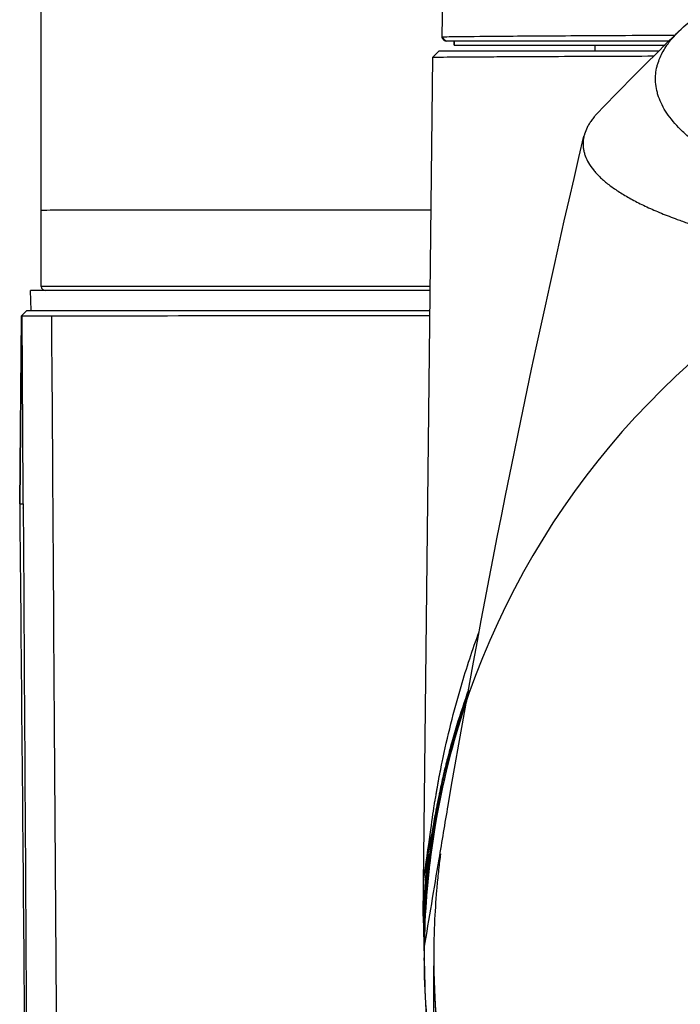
# Model space of a CAD drawing. Header units: millimetres. Extents: x 0 to 4378, y 0 to 2376.
# Tile 114 of 256: x 772 to 805, y 2044 to 2093. Entities that reach past the tile are written whole.
import ezdxf

# ---------------------------------------------------------------- set-up
doc = ezdxf.new("R2010")
doc.units = ezdxf.units.MM
doc.header["$LTSCALE"] = 0.2

# ---------------------------------------------------------------- blocks, each defined once
blk = doc.blocks.new('A$C6f7b2573')
for p, q in [((-38.555, -64.992), (-38.555, -64.993)), ((-38.555, -64.993), (-38.555, -64.992)), ((-38.002, -64.979), (-38.002, -64.979)), ((-38.001, -64.979), (-38.001, -64.979)), ((-38.002, -65.4), (-38.002, -65.2)), ((-38.002, -65.4), (-27.53, -65.4)), ((-38.001, -65.2), (-38.001, -65.4)), ((-31.005, -65.4), (-31.005, -65.7)), ((-39.531, -108.7), (-39.053, -66)), ((-27.834, -65.7), (-38.75, -65.7)), ((-58.505, -77.4), (-58.505, -73.6)), ((-57.805, -73.593), (-57.805, -73.597)), ((-54.713, -73.587), (-54.713, -73.587)), ((-39.183, -77.6), (-59.032, -77.6)), ((-59.005, -78.6), (-59.032, -77.6)), ((-39.181, -77.4), (-58.505, -77.4)), ((-59.226, -78.6), (-59.495, -78.866)), ((-59.226, -78.6), (-39.194, -78.6)), ((-59.495, -78.877), (-59.577, -88.2)), ((-59.577, -88.2), (-59.495, -78.9)), ((-59.454, -78.9), (-59.456, -78.9)), ((-59.577, -88.2), (-59.576, -88.198)), ((-59.576, -88.2), (-59.576, -88.2)), ((-39.531, -108.7), (-39.496, -105.6)), ((-39.491, -108.7), (-39.531, -108.7)), ((-39.531, -108.7), (-39.491, -110.768)), ((-39.491, -108.7), (-39.491, -110.768)), ((-39.486, -110.908), (-39.491, -110.768)), ((-39.486, -110.908), (-39.481, -110.91)), ((-39.486, -110.908), (-39.48, -111.066))]:
    blk.add_line(p, q)
for centre, radius, start, end in [((-0.005, -110.7), 39.476, 18.805, 18.7921), ((-58.305, -77.4), 0.2, 180, 270), ((-0.005, -110.7), 39.537, 160.6859, 177.1004), ((-0.005, -110.7), 39.476, 161.2494, 177.0981), ((-0.005, -110.7), 39.537, 172.5885, 177.1003), ((-0.005, -110.7), 39.476, 172.5771, 188.3165)]:
    blk.add_arc(centre, radius, start, end)
for centre, major_axis, ratio, start_param, end_param in [((-38.356, -65), (0, -0.2), 0.999987, 4.712389, 6.283135), ((1087.242, -79.75), (-1148.009, -8.44), 0.00035, 0.045577, 0.048787), ((35.678, 11.827), (-14.57, 3024.115), 0.031616, 1.603727, 1.61982)]:
    blk.add_ellipse(centre, major_axis=major_axis, ratio=ratio, start_param=start_param, end_param=end_param)
for points, knots in [([(-38.592, -64.995), (-38.58, -64.451), (-38.573, -63.922), (-38.564, -62.918), (-38.561, -62.453), (-38.558, -61.262), (-38.557, -60.498), (-38.556, -58.983), (-38.556, -58.219), (-38.555, -56.738), (-38.555, -56.019), (-38.555, -55.3)], [0, 0, 0, 0, 0.237553, 0.237553, 0.413634, 0.413634, 0.645747, 0.645747, 0.875471, 0.875471, 1.091445, 1.091445, 1.091445, 1.091445]), ([(-3.072, -75.403), (-3.666, -75.381), (-4.255, -75.36), (-5.431, -75.307), (-6.016, -75.275), (-7.761, -75.161), (-8.904, -75.063), (-10.338, -74.908), (-10.655, -74.871), (-11.329, -74.789), (-11.685, -74.743), (-14.86, -74.308), (-17.445, -73.773), (-19.968, -73.029), (-20.255, -72.94), (-20.836, -72.752), (-21.143, -72.648), (-21.576, -72.493), (-21.714, -72.443), (-22.128, -72.287), (-22.398, -72.181), (-23.731, -71.627), (-24.654, -71.15), (-25.794, -70.402), (-26.133, -70.147), (-26.579, -69.759), (-26.718, -69.628), (-27.106, -69.228), (-27.323, -68.957), (-27.664, -68.413), (-27.789, -68.141), (-27.893, -67.8), (-27.911, -67.73), (-27.958, -67.523), (-27.978, -67.383), (-27.995, -67.107), (-27.993, -66.97), (-27.967, -66.709), (-27.946, -66.583), (-27.9, -66.399), (-27.883, -66.34), (-27.828, -66.168), (-27.782, -66.053), (-27.636, -65.738), (-27.518, -65.539), (-27.249, -65.169), (-27.105, -64.997), (-26.659, -64.531), (-26.319, -64.24), (-25.336, -63.528), (-24.626, -63.115), (-23.394, -62.525), (-22.956, -62.334), (-22.259, -62.055), (-22.02, -61.964), (-21.53, -61.785), (-21.278, -61.696), (-21.019, -61.61)], [0.000673, 0.000673, 0.000673, 0.000673, 0.17971, 0.17971, 0.359414, 0.359414, 0.719115, 0.719115, 0.821903, 0.821903, 0.939217, 0.939217, 1.878781, 1.878781, 2.003585, 2.003585, 2.132306, 2.132306, 2.194382, 2.194382, 2.320835, 2.320835, 2.839695, 2.839695, 3.097862, 3.097862, 3.226611, 3.226611, 3.487514, 3.487514, 3.742939, 3.742939, 3.808139, 3.808139, 3.938003, 3.938003, 4.064823, 4.064823, 4.184569, 4.184569, 4.240791, 4.240791, 4.350575, 4.350575, 4.547218, 4.547218, 4.711517, 4.711517, 4.997302, 4.997302, 5.425596, 5.425596, 5.639642, 5.639642, 5.746661, 5.746661, 5.853484, 5.853484, 5.853484, 5.853484]), ([(-38.592, -64.995), (-38.592, -64.995), (-38.592, -64.995), (-38.592, -64.995), (-38.59, -64.993), (-38.516, -64.989), (-38.379, -64.986), (-38.375, -64.986), (-38.371, -64.986), (-38.366, -64.986), (-38.085, -64.979), (-37.527, -64.972), (-36.717, -64.964), (-36.7, -64.964), (-36.683, -64.964), (-36.666, -64.964), (-35.85, -64.956), (-34.793, -64.949), (-33.503, -64.941), (-32.186, -64.933), (-30.605, -64.923), (-28.825, -64.915), (-28.767, -64.915), (-28.708, -64.915), (-28.649, -64.914), (-28.126, -64.912), (-27.586, -64.91), (-27.029, -64.908)], [0.0610408, 0.0610408, 0.0610408, 0.0610408, 0.063604, 0.063604, 0.063604, 0.125, 0.125, 0.125, 0.1269497, 0.1269497, 0.1269497, 0.25, 0.25, 0.25, 0.2525669, 0.2525669, 0.2525669, 0.375, 0.375, 0.375, 0.5, 0.5, 0.5, 0.5041101, 0.5041101, 0.5041101, 0.5405622, 0.5405622, 0.5405622, 0.5405622]), ([(-38.356, -65.2), (-38.359, -65.2), (-38.363, -65.2), (-38.372, -65.2), (-38.378, -65.2), (-38.384, -65.2), (-38.386, -65.2), (-38.387, -65.2), (-38.387, -65.2), (-38.387, -65.2), (-38.388, -65.2), (-38.388, -65.2), (-38.388, -65.2), (-38.388, -65.2), (-38.388, -65.2), (-38.388, -65.2), (-38.388, -65.2), (-38.388, -65.2), (-38.388, -65.2), (-38.388, -65.2), (-38.388, -65.2), (-38.388, -65.2), (-38.388, -65.2), (-38.388, -65.2), (-38.388, -65.2), (-38.388, -65.2), (-38.388, -65.2), (-38.389, -65.2), (-38.389, -65.2), (-38.389, -65.2), (-38.389, -65.2), (-38.389, -65.2), (-38.389, -65.2), (-38.389, -65.2), (-38.389, -65.2), (-38.389, -65.2), (-38.389, -65.2), (-38.389, -65.2), (-38.389, -65.2), (-38.389, -65.2), (-38.389, -65.2), (-38.389, -65.2), (-38.389, -65.2), (-38.389, -65.2), (-38.389, -65.2), (-38.389, -65.2), (-38.389, -65.2), (-38.389, -65.2), (-38.389, -65.2), (-38.389, -65.2), (-38.389, -65.2), (-38.389, -65.2), (-38.389, -65.2), (-38.389, -65.2), (-38.389, -65.2), (-38.389, -65.2), (-38.389, -65.2), (-38.389, -65.2), (-38.389, -65.2), (-38.389, -65.2), (-38.59, -65.091), (-38.589, -64.997)], [0, 0, 0, 0, 0.0808532, 0.0808532, 0.2021476, 0.2021476, 0.2627619, 0.2627619, 0.2703281, 0.2703281, 0.2769468, 0.2769468, 0.2827368, 0.2827368, 0.2878016, 0.2878016, 0.2900169, 0.2900169, 0.2920934, 0.2920934, 0.2940399, 0.2940399, 0.2958645, 0.2958645, 0.2992852, 0.2992852, 0.3007813, 0.3007813, 0.3035861, 0.3035861, 0.3060396, 0.3060396, 0.3081858, 0.3081858, 0.3100631, 0.3100631, 0.3117053, 0.3117053, 0.3145782, 0.3145782, 0.3167313, 0.3167313, 0.3183449, 0.3183449, 0.3207636, 0.3207636, 0.3219702, 0.3219702, 0.3225722, 0.3225722, 0.3228724, 0.3228724, 0.3230222, 0.3230222, 0.323097, 0.323097, 0.3231343, 0.3231343, 0.3231529, 0.3231529, 0.3516807, 0.3516807, 0.3516807, 0.3516807]), ([(-38.389, -65.2), (-38.389, -65.2), (-38.389, -65.2), (-38.389, -65.2), (-38.389, -65.2), (-38.39, -65.2), (-38.39, -65.2), (-38.393, -65.2), (-38.396, -65.2), (-38.409, -65.199), (-38.419, -65.198), (-38.432, -65.195), (-38.435, -65.195), (-38.459, -65.188), (-38.479, -65.18), (-38.514, -65.157), (-38.531, -65.142), (-38.558, -65.109), (-38.568, -65.09), (-38.583, -65.049), (-38.588, -65.028), (-38.589, -65.003), (-38.589, -65), (-38.589, -64.997)], [0, 0, 0, 0, 0.00001228, 0.00001228, 0.00004074, 0.00004074, 0.00019252, 0.00019252, 0.00100217, 0.00100217, 0.00402918, 0.00402918, 0.00503568, 0.00503568, 0.01140539, 0.01140539, 0.01782645, 0.01782645, 0.02424103, 0.02424103, 0.0307149, 0.0307149, 0.0317136, 0.0317136, 0.0317136, 0.0317136]), ([(-27.327, -65.2), (-27.659, -65.2), (-27.986, -65.2), (-28.305, -65.2), (-28.317, -65.2), (-28.33, -65.2), (-28.342, -65.2), (-30.153, -65.2), (-31.77, -65.2), (-33.118, -65.2), (-33.146, -65.2), (-33.174, -65.2), (-33.202, -65.2), (-34.52, -65.2), (-35.598, -65.2), (-36.431, -65.2), (-36.46, -65.2), (-36.489, -65.2), (-36.518, -65.2), (-37.322, -65.2), (-37.879, -65.2), (-38.163, -65.2), (-38.176, -65.2), (-38.189, -65.2), (-38.201, -65.2), (-38.35, -65.2), (-38.388, -65.2), (-38.388, -65.2)], [0.4781404, 0.4781404, 0.4781404, 0.4781404, 0.5, 0.5, 0.5, 0.5008486, 0.5008486, 0.5008486, 0.625, 0.625, 0.625, 0.6275639, 0.6275639, 0.6275639, 0.75, 0.75, 0.75, 0.7542782, 0.7542782, 0.7542782, 0.875, 0.875, 0.875, 0.8806422, 0.8806422, 0.8806422, 0.9502404, 0.9502404, 0.9502404, 0.9502404]), ([(-38.75, -65.7), (-38.798, -65.747), (-38.849, -65.798), (-38.987, -65.935), (-39.02, -65.967), (-39.053, -66)], [0, 0, 0, 0, 0.02500117, 0.02500117, 0.06575838, 0.06575838, 0.06575838, 0.06575838]), ([(-39.053, -66), (-39.05, -66), (-39.003, -65.999), (-38.795, -65.997), (-38.602, -65.996), (-38.144, -65.992), (-37.915, -65.99), (-37.209, -65.985), (-36.668, -65.982), (-35.632, -65.976), (-35.198, -65.973), (-34.062, -65.967), (-33.325, -65.963), (-31.84, -65.957), (-31.111, -65.954), (-29.621, -65.948), (-28.869, -65.946), (-28.079, -65.943)], [0.031642, 0.031642, 0.031642, 0.031642, 0.348943, 0.348943, 0.767417, 0.767417, 1.066165, 1.066165, 1.560188, 1.560188, 1.865568, 1.865568, 2.298337, 2.298337, 2.664972, 2.664972, 3.003063, 3.003063, 3.003063, 3.003063]), ([(-30.845, -68.755), (-30.86, -68.771), (-30.875, -68.787), (-30.89, -68.802), (-30.902, -68.815), (-30.913, -68.828), (-30.925, -68.84), (-30.966, -68.886), (-31.005, -68.931), (-31.041, -68.975), (-31.089, -69.034), (-31.134, -69.091), (-31.175, -69.149), (-31.216, -69.207), (-31.255, -69.265), (-31.289, -69.323), (-31.325, -69.382), (-31.357, -69.44), (-31.386, -69.498), (-31.441, -69.607), (-31.484, -69.716), (-31.517, -69.824), (-31.519, -69.832), (-31.522, -69.841), (-31.524, -69.849), (-31.541, -69.908), (-31.555, -69.967), (-31.565, -70.025), (-31.571, -70.055), (-31.575, -70.084), (-31.579, -70.113), (-31.583, -70.143), (-31.586, -70.172), (-31.588, -70.202), (-31.59, -70.231), (-31.591, -70.26), (-31.592, -70.29), (-31.592, -70.319), (-31.592, -70.349), (-31.591, -70.378), (-31.589, -70.437), (-31.584, -70.496), (-31.575, -70.554), (-31.566, -70.613), (-31.555, -70.672), (-31.54, -70.73), (-31.525, -70.789), (-31.507, -70.848), (-31.486, -70.906), (-31.443, -71.025), (-31.387, -71.142), (-31.32, -71.257), (-31.252, -71.375), (-31.171, -71.491), (-31.079, -71.605), (-31.033, -71.664), (-30.983, -71.721), (-30.931, -71.779), (-30.878, -71.837), (-30.822, -71.894), (-30.763, -71.951), (-30.704, -72.009), (-30.642, -72.066), (-30.577, -72.122), (-30.512, -72.18), (-30.443, -72.236), (-30.372, -72.293), (-30.229, -72.406), (-30.077, -72.516), (-29.907, -72.63), (-29.824, -72.684), (-29.738, -72.74), (-29.646, -72.796), (-29.558, -72.85), (-29.465, -72.905), (-29.367, -72.961), (-29.272, -73.015), (-29.173, -73.069), (-29.07, -73.124), (-28.969, -73.178), (-28.864, -73.232), (-28.755, -73.286), (-28.648, -73.339), (-28.537, -73.392), (-28.422, -73.446), (-28.309, -73.498), (-28.192, -73.551), (-28.071, -73.604), (-27.952, -73.656), (-27.83, -73.707), (-27.703, -73.76), (-27.578, -73.811), (-27.45, -73.862), (-27.317, -73.914), (-27.187, -73.964), (-27.053, -74.015), (-26.915, -74.065), (-26.829, -74.097), (-26.742, -74.128), (-26.652, -74.16), (-26.601, -74.178), (-26.549, -74.197), (-26.496, -74.215), (-26.425, -74.239), (-26.353, -74.264), (-26.28, -74.289), (-26.208, -74.313), (-26.135, -74.337), (-26.061, -74.362), (-25.914, -74.41), (-25.763, -74.458), (-25.609, -74.506), (-25.307, -74.601), (-24.99, -74.695), (-24.658, -74.788), (-24.334, -74.879), (-23.997, -74.969), (-23.645, -75.058), (-23.473, -75.102), (-23.296, -75.146), (-23.117, -75.189), (-23.028, -75.211), (-22.938, -75.232), (-22.847, -75.254), (-22.802, -75.264), (-22.756, -75.275), (-22.711, -75.286), (-22.665, -75.296), (-22.619, -75.307), (-22.574, -75.317), (-22.482, -75.338), (-22.39, -75.359), (-22.297, -75.38), (-22.204, -75.401), (-22.111, -75.422), (-22.017, -75.442), (-21.923, -75.463), (-21.828, -75.483), (-21.733, -75.504), (-21.685, -75.514), (-21.638, -75.524), (-21.59, -75.534), (-21.542, -75.544), (-21.494, -75.554), (-21.446, -75.564), (-21.255, -75.604), (-21.06, -75.644), (-20.862, -75.683), (-20.666, -75.722), (-20.467, -75.76), (-20.265, -75.798), (-20.152, -75.82), (-20.037, -75.841), (-19.921, -75.862), (-19.627, -75.916), (-19.332, -75.969), (-19.035, -76.019), (-18.825, -76.055), (-18.614, -76.091), (-18.402, -76.125), (-18.295, -76.142), (-18.188, -76.16), (-18.081, -76.177), (-17.974, -76.194), (-17.866, -76.211), (-17.758, -76.227), (-17.649, -76.244), (-17.541, -76.261), (-17.432, -76.277), (-17.322, -76.293), (-17.213, -76.31), (-17.103, -76.326), (-16.992, -76.342), (-16.882, -76.358), (-16.771, -76.374), (-16.66, -76.39), (-16.549, -76.406), (-16.437, -76.421), (-16.212, -76.452), (-15.987, -76.483), (-15.762, -76.513), (-15.648, -76.528), (-15.534, -76.543), (-15.42, -76.557), (-15.306, -76.572), (-15.191, -76.586), (-15.077, -76.601), (-14.961, -76.615), (-14.846, -76.629), (-14.731, -76.643), (-14.614, -76.657), (-14.498, -76.671), (-14.382, -76.685), (-14.266, -76.699), (-14.149, -76.712), (-14.032, -76.726), (-13.914, -76.739), (-13.797, -76.753), (-13.679, -76.766), (-13.442, -76.792), (-13.205, -76.818), (-12.968, -76.842), (-12.848, -76.855), (-12.728, -76.867), (-12.609, -76.879), (-12.489, -76.891), (-12.368, -76.903), (-12.248, -76.915), (-12.127, -76.927), (-12.006, -76.939), (-11.886, -76.95), (-11.764, -76.962), (-11.642, -76.973), (-11.521, -76.984), (-11.421, -76.993), (-11.322, -77.002), (-11.222, -77.011), (-11.2, -77.013), (-11.177, -77.015), (-11.155, -77.017), (-11.032, -77.028), (-10.909, -77.038), (-10.787, -77.049), (-10.539, -77.07), (-10.292, -77.09), (-10.046, -77.11), (-9.796, -77.129), (-9.547, -77.148), (-9.299, -77.166), (-9.047, -77.185), (-8.796, -77.202), (-8.546, -77.219), (-8.292, -77.236), (-8.039, -77.252), (-7.788, -77.268), (-7.532, -77.283), (-7.277, -77.298), (-7.024, -77.312), (-6.766, -77.326), (-6.51, -77.34), (-6.256, -77.352), (-5.996, -77.365), (-5.739, -77.377), (-5.483, -77.388), (-5.223, -77.399), (-4.963, -77.41), (-4.707, -77.42), (-4.444, -77.429), (-4.185, -77.438), (-3.927, -77.447), (-3.796, -77.451), (-3.666, -77.455), (-3.536, -77.458), (-3.404, -77.462), (-3.274, -77.466), (-3.144, -77.469), (-3.12, -77.47), (-3.097, -77.47), (-3.073, -77.47)], [0.2447927, 0.2447927, 0.2447927, 0.2447927, 0.2477034, 0.2477034, 0.2477034, 0.25, 0.25, 0.25, 0.2582886, 0.2582886, 0.2582886, 0.2691214, 0.2691214, 0.2691214, 0.2801705, 0.2801705, 0.2801705, 0.2913913, 0.2913913, 0.2913913, 0.3125, 0.3125, 0.3125, 0.3141312, 0.3141312, 0.3141312, 0.3256078, 0.3256078, 0.3256078, 0.3313866, 0.3313866, 0.3313866, 0.3371928, 0.3371928, 0.3371928, 0.3430268, 0.3430268, 0.3430268, 0.3488891, 0.3488891, 0.3488891, 0.3607001, 0.3607001, 0.3607001, 0.3726291, 0.3726291, 0.3726291, 0.3846813, 0.3846813, 0.3846813, 0.4091784, 0.4091784, 0.4091784, 0.4342205, 0.4342205, 0.4342205, 0.4469543, 0.4469543, 0.4469543, 0.4598348, 0.4598348, 0.4598348, 0.4728654, 0.4728654, 0.4728654, 0.4860502, 0.4860502, 0.4860502, 0.5126453, 0.5126453, 0.5126453, 0.5255293, 0.5255293, 0.5255293, 0.538075, 0.538075, 0.538075, 0.550309, 0.550309, 0.550309, 0.5622545, 0.5622545, 0.5622545, 0.5739321, 0.5739321, 0.5739321, 0.58536, 0.58536, 0.58536, 0.5965545, 0.5965545, 0.5965545, 0.6075301, 0.6075301, 0.6075301, 0.6183, 0.6183, 0.6183, 0.625, 0.625, 0.625, 0.6288766, 0.6288766, 0.6288766, 0.6340986, 0.6340986, 0.6340986, 0.6392789, 0.6392789, 0.6392789, 0.6495199, 0.6495199, 0.6495199, 0.6695575, 0.6695575, 0.6695575, 0.6890594, 0.6890594, 0.6890594, 0.6986281, 0.6986281, 0.6986281, 0.7033699, 0.7033699, 0.7033699, 0.7057305, 0.7057305, 0.7057305, 0.7080842, 0.7080842, 0.7080842, 0.7127719, 0.7127719, 0.7127719, 0.7174336, 0.7174336, 0.7174336, 0.72207, 0.72207, 0.72207, 0.7243789, 0.7243789, 0.7243789, 0.7266817, 0.7266817, 0.7266817, 0.7358337, 0.7358337, 0.7358337, 0.7448943, 0.7448943, 0.7448943, 0.75, 0.75, 0.75, 0.7629506, 0.7629506, 0.7629506, 0.7721234, 0.7721234, 0.7721234, 0.7767514, 0.7767514, 0.7767514, 0.7814076, 0.7814076, 0.7814076, 0.7860925, 0.7860925, 0.7860925, 0.7908067, 0.7908067, 0.7908067, 0.7955507, 0.7955507, 0.7955507, 0.8003249, 0.8003249, 0.8003249, 0.8099662, 0.8099662, 0.8099662, 0.8148344, 0.8148344, 0.8148344, 0.8197352, 0.8197352, 0.8197352, 0.824669, 0.824669, 0.824669, 0.8296365, 0.8296365, 0.8296365, 0.8346384, 0.8346384, 0.8346384, 0.8396753, 0.8396753, 0.8396753, 0.8498568, 0.8498568, 0.8498568, 0.8550029, 0.8550029, 0.8550029, 0.8601868, 0.8601868, 0.8601868, 0.8654093, 0.8654093, 0.8654093, 0.8706713, 0.8706713, 0.8706713, 0.875, 0.875, 0.875, 0.8759735, 0.8759735, 0.8759735, 0.8813174, 0.8813174, 0.8813174, 0.8921352, 0.8921352, 0.8921352, 0.9031331, 0.9031331, 0.9031331, 0.9143197, 0.9143197, 0.9143197, 0.9257045, 0.9257045, 0.9257045, 0.9372979, 0.9372979, 0.9372979, 0.9491111, 0.9491111, 0.9491111, 0.9611564, 0.9611564, 0.9611564, 0.9734471, 0.9734471, 0.9734471, 0.9859982, 0.9859982, 0.9859982, 0.9923764, 0.9923764, 0.9923764, 0.9988259, 0.9988259, 0.9988259, 1, 1, 1, 1]), ([(-39.48, -110.293), (-39.234, -108.82), (-38.988, -107.346), (-38.742, -105.873), (-38.593, -104.983), (-38.444, -104.093), (-38.293, -103.2), (-36.466, -92.433), (-34.204, -81.164), (-31.546, -69.933)], [-0.682376, -0.682376, -0.682376, -0.682376, -0.183047, -0.183047, -0.183047, 0.118494, 0.118494, 0.118494, 3.753028, 3.753028, 3.753028, 3.753028]), ([(-58.505, -73.6), (-58.505, -73.603), (-56.999, -73.589), (-51.201, -73.584), (-46.909, -73.584), (-40.766, -73.586), (-39.963, -73.586), (-39.138, -73.586)], [0, 0, 0, 0, 0.25, 0.25, 0.5, 0.5, 0.5364054, 0.5364054, 0.5364054, 0.5364054]), ([(-59.454, -78.859), (-59.358, -78.862), (-59.005, -78.863), (-58.258, -78.857), (-58.127, -78.856), (-57.987, -78.855)], [0.191888, 0.191888, 0.191888, 0.191888, 1.120006, 1.120006, 1.298288, 1.298288, 1.298288, 1.298288]), ([(-57.987, -78.855), (-57.624, -78.858), (-57.172, -78.858), (-54.786, -78.855), (-52.128, -78.852), (-45.983, -78.846), (-42.781, -78.843), (-39.197, -78.84)], [-17.369003, -17.369003, -17.369003, -17.369003, -16.819749, -16.819749, -15.036151, -15.036151, -13.597402, -13.597402, -13.597402, -13.597402]), ([(-39.511, -106.977), (-39.26, -105.12), (-39.083, -103.861), (-38.982, -103.2), (-38.975, -103.16), (-38.97, -103.122), (-38.964, -103.087), (-38.956, -103.035), (-38.944, -102.959), (-38.941, -102.945), (-38.937, -102.916), (-38.921, -102.822), (-38.895, -102.664), (-38.885, -102.607), (-38.874, -102.542), (-38.861, -102.47), (-38.856, -102.44), (-38.851, -102.41), (-38.845, -102.378), (-38.836, -102.322), (-38.825, -102.263), (-38.814, -102.199), (-38.802, -102.135), (-38.784, -102.036), (-38.777, -101.996), (-38.718, -101.678), (-38.658, -101.373), (-38.592, -101.052), (-38.329, -99.769), (-38.014, -98.51), (-37.651, -97.278), (-37.379, -96.358), (-37.081, -95.454), (-36.756, -94.567)], [0.0430512, 0.0430512, 0.0430512, 0.0430512, 0.0871803, 0.0871803, 0.0871803, 0.0898437, 0.0898437, 0.0898437, 0.09375, 0.09375, 0.09375, 0.1015625, 0.1015625, 0.1015625, 0.1043487, 0.1043487, 0.1043487, 0.1054687, 0.1054687, 0.1054687, 0.1074219, 0.1074219, 0.1074219, 0.109375, 0.109375, 0.109375, 0.125, 0.125, 0.125, 0.1875, 0.1875, 0.1875, 0.2341854, 0.2341854, 0.2341854, 0.2341854]), ([(-37.287, -97.461), (-37.313, -97.531), (-37.337, -97.602), (-37.362, -97.672), (-37.568, -98.26), (-37.762, -98.859), (-37.943, -99.469), (-38.034, -99.774), (-38.121, -100.081), (-38.205, -100.392), (-38.247, -100.547), (-38.288, -100.703), (-38.329, -100.86), (-38.364, -100.994), (-38.387, -101.086), (-38.433, -101.271), (-38.44, -101.301), (-38.448, -101.334), (-38.457, -101.369), (-38.533, -101.683), (-38.595, -101.956), (-38.647, -102.187), (-38.679, -102.332), (-38.706, -102.46), (-38.73, -102.572), (-38.735, -102.598), (-38.741, -102.623), (-38.746, -102.647), (-38.769, -102.759), (-38.788, -102.853), (-38.803, -102.928), (-38.82, -103.01), (-38.825, -103.034), (-38.839, -103.107), (-38.841, -103.116), (-38.842, -103.125), (-38.844, -103.134), (-38.848, -103.155), (-38.853, -103.177), (-38.857, -103.2), (-38.966, -103.76), (-39.149, -104.765), (-39.408, -106.215)], [0.8087376, 0.8087376, 0.8087376, 0.8087376, 0.8125, 0.8125, 0.8125, 0.84375, 0.84375, 0.84375, 0.859375, 0.859375, 0.859375, 0.8671875, 0.8671875, 0.8671875, 0.8739116, 0.8739116, 0.8739116, 0.875, 0.875, 0.875, 0.8846211, 0.8846211, 0.8846211, 0.890625, 0.890625, 0.890625, 0.8919972, 0.8919972, 0.8919972, 0.8984375, 0.8984375, 0.8984375, 0.9054604, 0.9054604, 0.9054604, 0.90625, 0.90625, 0.90625, 0.9079779, 0.9079779, 0.9079779, 0.9507293, 0.9507293, 0.9507293, 0.9507293]), ([(-39.531, -108.7), (-39.509, -108.266), (-39.481, -107.802), (-39.443, -107.31), (-39.431, -107.145), (-39.413, -106.929), (-39.403, -106.808), (-39.382, -106.565), (-39.357, -106.282), (-39.325, -105.96), (-39.314, -105.845), (-39.302, -105.725), (-39.289, -105.6)], [0, 0, 0, 0, 0.0234375, 0.0234375, 0.0234375, 0.03125, 0.03125, 0.03125, 0.046875, 0.046875, 0.046875, 0.05245463, 0.05245463, 0.05245463, 0.05245463]), ([(-39.248, -105.6), (-39.268, -105.755), (-39.287, -105.902), (-39.303, -106.04), (-39.322, -106.194), (-39.338, -106.337), (-39.353, -106.469), (-39.367, -106.598), (-39.374, -106.673), (-39.39, -106.825), (-39.39, -106.83), (-39.391, -106.836), (-39.391, -106.841), (-39.456, -107.493), (-39.501, -108.113), (-39.531, -108.7)], [0.94607416, 0.94607416, 0.94607416, 0.94607416, 0.953125, 0.953125, 0.953125, 0.9609375, 0.9609375, 0.9609375, 0.96849861, 0.96849861, 0.96849861, 0.96875, 0.96875, 0.96875, 1, 1, 1, 1]), ([(-38.672, -105.6), (-38.68, -105.658), (-38.687, -105.717), (-38.73, -106.048), (-38.762, -106.322), (-38.819, -106.869), (-38.846, -107.143), (-38.915, -107.964), (-38.95, -108.513), (-38.984, -109.335), (-38.993, -109.61), (-39.002, -110.021), (-39.004, -110.158), (-39.007, -110.433), (-39.007, -110.57), (-39.007, -110.845), (-39.007, -110.982), (-39.004, -111.256), (-39.002, -111.393), (-38.993, -111.804), (-38.985, -112.079), (-38.962, -112.628), (-38.948, -112.902), (-38.913, -113.45), (-38.893, -113.724), (-38.823, -114.546), (-38.765, -115.093), (-38.626, -116.186), (-38.544, -116.732), (-38.404, -117.549), (-38.355, -117.822), (-38.25, -118.365), (-38.194, -118.637), (-38.078, -119.179), (-38.017, -119.45), (-37.888, -119.992), (-37.821, -120.262), (-37.61, -121.071), (-37.458, -121.609), (-37.211, -122.414), (-37.126, -122.682), (-36.949, -123.216), (-36.857, -123.483), (-36.668, -124.015), (-36.571, -124.281), (-36.37, -124.81), (-36.266, -125.075), (-36.052, -125.603), (-35.943, -125.866), (-35.717, -126.391), (-35.601, -126.653), (-35.362, -127.175), (-35.24, -127.435), (-34.988, -127.954), (-34.86, -128.213), (-34.596, -128.729), (-34.46, -128.987), (-34.183, -129.499), (-34.041, -129.755), (-33.824, -130.136), (-33.751, -130.264), (-33.602, -130.517), (-33.527, -130.644), (-33.3, -131.022), (-33.146, -131.274), (-32.671, -132.026), (-32.342, -132.523), (-31.655, -133.507), (-31.299, -133.995), (-30.742, -134.718), (-30.554, -134.958), (-30.265, -135.315), (-30.168, -135.434), (-30.021, -135.612), (-29.972, -135.671), (-29.873, -135.789), (-29.824, -135.848), (-29.674, -136.024), (-29.574, -136.142), (-29.371, -136.375), (-29.268, -136.492), (-29.062, -136.724), (-28.958, -136.841), (-28.801, -137.013), (-28.748, -137.071), (-28.642, -137.186), (-28.59, -137.243), (-28.322, -137.53), (-28.106, -137.757), (-27.664, -138.209), (-27.44, -138.433), (-26.756, -139.099), (-26.285, -139.535), (-25.557, -140.178), (-25.31, -140.389), (-24.935, -140.704), (-24.809, -140.808), (-24.555, -141.016), (-24.427, -141.119), (-24.169, -141.324), (-24.04, -141.426), (-23.778, -141.629), (-23.647, -141.729), (-23.381, -141.93), (-23.248, -142.03), (-22.979, -142.228), (-22.844, -142.326), (-22.435, -142.619), (-22.158, -142.811), (-21.738, -143.096), (-21.597, -143.191), (-21.313, -143.377), (-21.17, -143.47), (-20.883, -143.655), (-20.738, -143.746), (-20.447, -143.927), (-20.299, -144.017), (-20.005, -144.195), (-19.856, -144.283), (-19.558, -144.458), (-19.407, -144.545), (-18.953, -144.803), (-18.647, -144.972), (-18.182, -145.219), (-18.026, -145.301), (-17.713, -145.463), (-17.555, -145.543), (-17.238, -145.701), (-17.078, -145.779), (-16.758, -145.933), (-16.596, -146.01), (-16.272, -146.16), (-16.109, -146.235), (-15.782, -146.382), (-15.617, -146.454), (-15.12, -146.669), (-14.785, -146.808), (-14.11, -147.077), (-13.768, -147.208), (-13.079, -147.461), (-12.732, -147.583), (-12.03, -147.817), (-11.676, -147.93), (-10.963, -148.147), (-10.604, -148.25), (-9.88, -148.448), (-9.515, -148.542), (-8.781, -148.719), (-8.41, -148.802), (-7.667, -148.959), (-7.292, -149.032), (-6.541, -149.167), (-6.163, -149.23), (-5.594, -149.316), (-5.403, -149.343), (-5.023, -149.394), (-4.831, -149.419), (-4.449, -149.465), (-4.257, -149.486), (-3.873, -149.527), (-3.681, -149.545), (-3.103, -149.597), (-2.717, -149.626), (-1.557, -149.695), (-0.781, -149.719), (-0.005, -149.719)], [0.2835359, 0.2835359, 0.2835359, 0.2835359, 0.2857143, 0.2857143, 0.2959184, 0.2959184, 0.3061224, 0.3061224, 0.3265306, 0.3265306, 0.3367347, 0.3367347, 0.3418367, 0.3418367, 0.3469388, 0.3469388, 0.3520408, 0.3520408, 0.3571429, 0.3571429, 0.3673469, 0.3673469, 0.377551, 0.377551, 0.3877551, 0.3877551, 0.4081633, 0.4081633, 0.4285714, 0.4285714, 0.4387755, 0.4387755, 0.4489796, 0.4489796, 0.4591837, 0.4591837, 0.4693878, 0.4693878, 0.4897959, 0.4897959, 0.5, 0.5, 0.5102041, 0.5102041, 0.5204082, 0.5204082, 0.5306122, 0.5306122, 0.5408163, 0.5408163, 0.5510204, 0.5510204, 0.5612245, 0.5612245, 0.5714286, 0.5714286, 0.5816327, 0.5816327, 0.5918367, 0.5918367, 0.5969388, 0.5969388, 0.6020408, 0.6020408, 0.6122449, 0.6122449, 0.6326531, 0.6326531, 0.6530612, 0.6530612, 0.6632653, 0.6632653, 0.6683673, 0.6683673, 0.6709184, 0.6709184, 0.6734694, 0.6734694, 0.6785714, 0.6785714, 0.6836735, 0.6836735, 0.6887755, 0.6887755, 0.6913265, 0.6913265, 0.6938776, 0.6938776, 0.7040816, 0.7040816, 0.7142857, 0.7142857, 0.7346939, 0.7346939, 0.744898, 0.744898, 0.75, 0.75, 0.755102, 0.755102, 0.7602041, 0.7602041, 0.7653061, 0.7653061, 0.7704082, 0.7704082, 0.7755102, 0.7755102, 0.7857143, 0.7857143, 0.7908163, 0.7908163, 0.7959184, 0.7959184, 0.8010204, 0.8010204, 0.8061224, 0.8061224, 0.8112245, 0.8112245, 0.8163265, 0.8163265, 0.8265306, 0.8265306, 0.8316327, 0.8316327, 0.8367347, 0.8367347, 0.8418367, 0.8418367, 0.8469388, 0.8469388, 0.8520408, 0.8520408, 0.8571429, 0.8571429, 0.8673469, 0.8673469, 0.877551, 0.877551, 0.8877551, 0.8877551, 0.8979592, 0.8979592, 0.9081633, 0.9081633, 0.9183673, 0.9183673, 0.9285714, 0.9285714, 0.9387755, 0.9387755, 0.9489796, 0.9489796, 0.9540816, 0.9540816, 0.9591837, 0.9591837, 0.9642857, 0.9642857, 0.9693878, 0.9693878, 0.9795918, 0.9795918, 1, 1, 1, 1]), ([(-39.431, -108.701), (-39.451, -108.701), (-39.47, -108.7), (-39.489, -108.7), (-39.49, -108.7), (-39.491, -108.7), (-39.491, -108.7)], [0.035184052, 0.035184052, 0.035184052, 0.035184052, 0.044008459, 0.044008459, 0.044008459, 0.044421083, 0.044421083, 0.044421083, 0.044421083]), ([(-39.008, -110.7), (-39.012, -115.082), (-38.275, -119.49), (-35.267, -127.975), (-32.979, -132.109), (-26.446, -139.855), (-22.459, -142.96), (-15.591, -146.588), (-12.723, -147.72), (-6.54, -149.301), (-3.299, -149.719), (-0.005, -149.719)], [0.000404, 0.000404, 0.000404, 0.000404, 1.859728, 1.859728, 3.713839, 3.713839, 5.696387, 5.696387, 6.921498, 6.921498, 8.1615, 8.1615, 8.1615, 8.1615])]:
    blk.add_open_spline(points, degree=3, knots=knots)
for points in [[(-58.505, -73.6), (-58.505, -69.471), (-58.502, -65.281), (-58.519, -61.402)], [(-38.59, -64.996), (-38.592, -64.996), (-38.592, -64.996), (-38.592, -64.995)], [(-30.845, -68.754), (-29.509, -67.359), (-28.146, -66), (-26.804, -64.687)], [(-39.053, -66), (-39.053, -66), (-39.053, -66), (-39.053, -66)], [(-56.71, -73.59), (-56.71, -73.591), (-56.71, -73.592), (-56.71, -73.592)], [(-59.4, -88.2), (-59.418, -85.086), (-59.436, -81.973), (-59.454, -78.859)], [(-57.922, -88.2), (-57.936, -85.085), (-57.961, -81.97), (-57.987, -78.855)], [(-57.927, -87.475), (-57.924, -87.475), (-57.92, -87.474), (-57.917, -87.473)], [(-59.403, -87.996), (-59.402, -87.995), (-59.402, -87.995), (-59.401, -87.994)], [(-59.575, -88.201), (-59.575, -88.201), (-59.575, -88.2), (-59.576, -88.2)], [(-59.576, -88.2), (-59.43, -104.396), (-59.284, -120.593), (-59.137, -136.789)], [(-59.399, -88.413), (-59.399, -88.413), (-59.399, -88.412), (-59.4, -88.412)], [(-57.573, -138.354), (-57.689, -121.636), (-57.806, -104.918), (-57.922, -88.2)], [(-57.905, -88.911), (-57.909, -88.911), (-57.913, -88.91), (-57.916, -88.909)], [(-39.008, -110.7), (-39.015, -111.492), (-39.022, -112.286), (-39.028, -113.082)], [(-39.028, -113.082), (-39.151, -127.812), (-39.268, -143.352), (-39.378, -159.7)]]:
    blk.add_open_spline(points, degree=3)
for points, weights in [([(-59.495, -78.877), (-59.476, -78.865), (-59.454, -78.859)], [1.07852036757, 1.07862607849, 1.07868127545]), ([(-59.495, -78.866), (-59.495, -78.866), (-59.495, -78.877)], [1.07984362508, 1.07984366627, 1.07974806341])]:
    blk.add_rational_spline(points, weights, degree=2)

msp = doc.modelspace()

# ---------------------------------------------------------------- block references
msp.add_blockref('A$C6f7b2573', (831.422, 2157.464))

doc.saveas('drawing.dxf')
